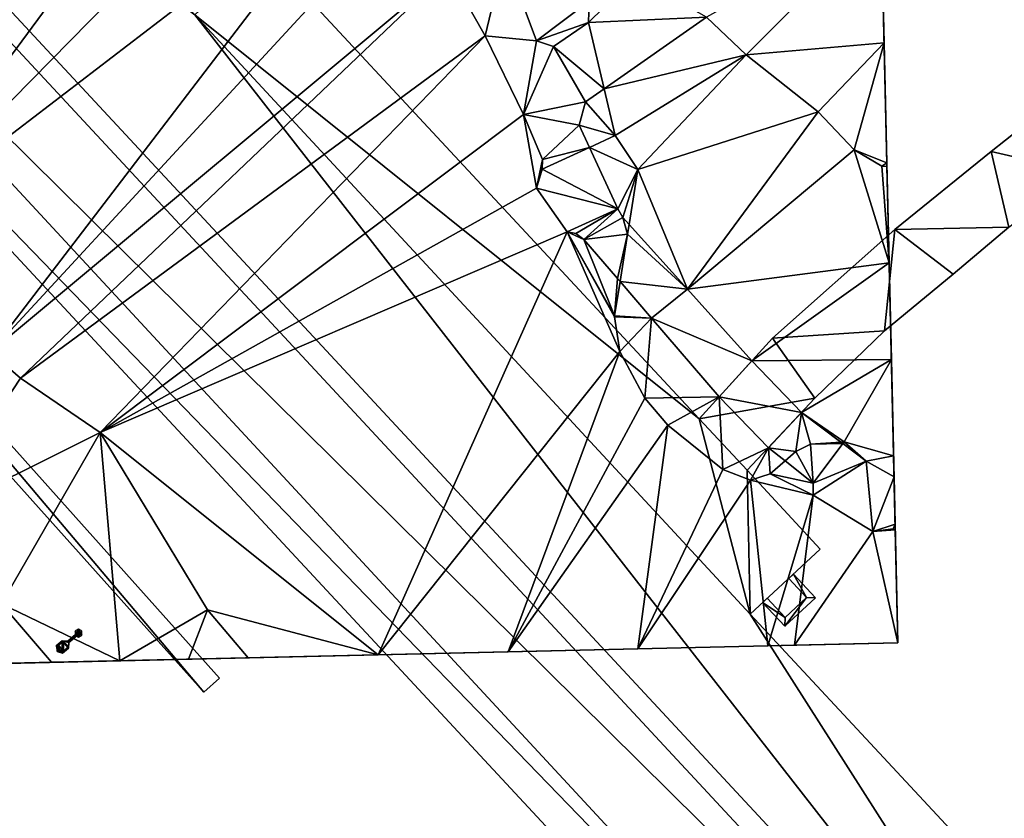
# Model space of a CAD drawing. Header units: inches. Extents: x 572839 to 573167, y 7035528 to 7035769.
# Tile 28 of 50: x 573056 to 573093, y 7035609 to 7035639. Entities that reach past the tile are written whole.
import ezdxf

# ---------------------------------------------------------------- set-up
doc = ezdxf.new("R2010")
doc.units = ezdxf.units.IN
doc.header["$MEASUREMENT"] = 0
for name, color, linetype in [('Bygning', 10, 'Continuous'), ('Objekter_Hekk', 10, 'Continuous'), ('Objekter_Mast', 10, 'Continuous'), ('Objekter_Mur', 10, 'Continuous'), ('Terreng_ortofoto', 10, 'Continuous')]:
    doc.layers.add(name, color=color, linetype=linetype)

msp = doc.modelspace()

# ---------------------------------------------------------------- linework, layer by layer
at = {"layer": 'Bygning', "color": 74, "true_color": 0x55aa00}
for points in [[(573097.91, 7035593.18, 48.72), (573098.5, 7035593.73, 48.72), (573039.46, 7035657.28, 48.72), (573038.87, 7035656.73, 48.72)], [(573097.91, 7035593.18, 48.72), (573098.5, 7035593.73, 48.72), (573039.46, 7035657.28, 48.72), (573038.87, 7035656.73, 48.72)], [(573092.04, 7035591.68, 48.81), (573036.9, 7035651.021, 48.81), (573036.9, 7035651.021, 38), (573092.04, 7035591.68, 37.905)], [(573065.41, 7035641.91, 48.95), (573081.81, 7035624.26, 48.95), (573081.81, 7035624.26, 37.91), (573065.41, 7035641.91, 37.647)], [(573092.82, 7035634.33, 44.65), (573093.89, 7035635.19, 44.65), (573093.89, 7035635.19, 38), (573092.82, 7035634.33, 38)], [(573089.19, 7035631.4, 44.65), (573092.82, 7035634.33, 44.65), (573092.82, 7035634.33, 38), (573089.19, 7035631.4, 38)], [(573084.58, 7035627.3, 44.65), (573089.19, 7035631.4, 44.65), (573089.19, 7035631.4, 38), (573084.58, 7035627.3, 37.857)], [(573093.48, 7035631.48, 44.65), (573091.38, 7035629.71, 44.65), (573091.38, 7035629.71, 37.971), (573093.48, 7035631.48, 37.976)], [(573091.38, 7035629.71, 44.65), (573088.79, 7035627.58, 44.65), (573088.79, 7035627.58, 37.992), (573091.38, 7035629.71, 37.971)], [(573088.79, 7035627.58, 44.65), (573086.17, 7035625.04, 44.65), (573086.17, 7035625.04, 37.935), (573088.79, 7035627.58, 37.992)], [(573081.81, 7035624.26, 44.65), (573084.58, 7035627.3, 44.65), (573084.58, 7035627.3, 37.857), (573081.81, 7035624.26, 37.91)], [(573086.17, 7035625.04, 44.65), (573083.62, 7035622.32, 44.65), (573083.62, 7035622.32, 37.985), (573086.17, 7035625.04, 37.935)], [(573081.81, 7035624.26, 48.95), (573083.62, 7035622.32, 48.95), (573083.62, 7035622.32, 37.985), (573081.81, 7035624.26, 37.91)], [(573083.62, 7035622.32, 44.65), (573081.81, 7035624.26, 44.65), (573081.81, 7035624.26, 37.91), (573083.62, 7035622.32, 37.985)], [(573083.62, 7035622.32, 48.95), (573086.37, 7035619.351, 48.95), (573086.37, 7035619.351, 37.953), (573083.62, 7035622.32, 37.985)], [(573086.37, 7035619.351, 48.95), (573083.73, 7035616.9, 48.95), (573083.73, 7035616.9, 37.956), (573086.37, 7035619.351, 37.953)], [(573083.73, 7035616.9, 48.95), (573095.46, 7035604.28, 48.95), (573095.46, 7035604.28, 37.697), (573083.73, 7035616.9, 37.956)]]:
    msp.add_3dface(points, dxfattribs=at)
at = {"layer": 'Terreng_ortofoto'}
for points in [[(573088.02, 7035671.673, 37.829), (573089.298, 7035615.813, 37.929), (573087.721, 7035684.742, 38)], [(573088.371, 7035656.329, 38), (573089.298, 7035615.813, 37.929), (573088.02, 7035671.673, 37.829)], [(573088.371, 7035656.329, 38), (573088.674, 7035643.078, 37.953), (573088.884, 7035633.903, 37.999)], [(573088.371, 7035656.329, 38), (573088.884, 7035633.903, 37.999), (573089.298, 7035615.813, 37.929)], [(573049.95, 7035651.972, 38), (573046, 7035635.712, 38), (573064.5, 7035649.63, 37.51)], [(573064.5, 7035649.63, 37.51), (573046, 7035635.712, 38), (573050.82, 7035631.112, 38)], [(573064.5, 7035649.63, 37.51), (573050.82, 7035631.112, 38), (573066.82, 7035647.385, 37.53)], [(573066.82, 7035647.385, 37.53), (573050.82, 7035631.112, 38), (573069.14, 7035645.14, 37.55)], [(573050.82, 7035631.112, 38), (573055.09, 7035626.772, 38), (573069.14, 7035645.14, 37.55)], [(573055.09, 7035626.772, 38), (573070.66, 7035643.62, 37.61), (573069.14, 7035645.14, 37.55)], [(573055.09, 7035626.772, 38), (573072.35, 7035641.16, 37.61), (573070.66, 7035643.62, 37.61)], [(573088.674, 7035643.078, 37.953), (573082.09, 7035639.402, 38), (573083.58, 7035637.972, 38)], [(573088.674, 7035643.078, 37.953), (573083.58, 7035637.972, 38), (573088.78, 7035638.424, 37.977)], [(573088.884, 7035633.903, 37.999), (573088.674, 7035643.078, 37.953), (573088.78, 7035638.424, 37.977)], [(573072.35, 7035641.16, 37.61), (573073.75, 7035638.69, 37.67), (573074.47, 7035641.75, 37.64)], [(573073.75, 7035638.69, 37.67), (573075.68, 7035638.5, 37.64), (573074.47, 7035641.75, 37.64)], [(573075.68, 7035638.5, 37.64), (573077.66, 7035640.002, 38), (573074.47, 7035641.75, 37.64)], [(573055.09, 7035626.772, 38), (573056.23, 7035625.792, 38), (573072.35, 7035641.16, 37.61)], [(573072.35, 7035641.16, 37.61), (573056.23, 7035625.792, 38), (573073.75, 7035638.69, 37.67)], [(573079.4, 7035640.932, 38), (573077.66, 7035640.002, 38), (573077.64, 7035639.202, 38)], [(573079.4, 7035640.932, 38), (573077.64, 7035639.202, 38), (573082.09, 7035639.402, 38)], [(573077.64, 7035639.202, 38), (573077.66, 7035640.002, 38), (573075.68, 7035638.5, 37.64)], [(573078.232, 7035636.701, 38), (573082.09, 7035639.402, 38), (573077.64, 7035639.202, 38)], [(573078.232, 7035636.701, 38), (573083.58, 7035637.972, 38), (573082.09, 7035639.402, 38)], [(573076.32, 7035638.29, 37.64), (573077.64, 7035639.202, 38), (573075.68, 7035638.5, 37.64)], [(573078.232, 7035636.701, 38), (573077.64, 7035639.202, 38), (573076.32, 7035638.29, 37.64)], [(573073.75, 7035638.69, 37.67), (573056.23, 7035625.792, 38), (573059.24, 7035623.742, 38)], [(573075.19, 7035635.73, 37.7), (573073.75, 7035638.69, 37.67), (573059.24, 7035623.742, 38)], [(573075.19, 7035635.73, 37.7), (573075.68, 7035638.5, 37.64), (573073.75, 7035638.69, 37.67)], [(573075.19, 7035635.73, 37.7), (573076.32, 7035638.29, 37.64), (573075.68, 7035638.5, 37.64)], [(573075.19, 7035635.73, 37.7), (573077.53, 7035636.21, 37.71), (573076.32, 7035638.29, 37.64)], [(573077.53, 7035636.21, 37.71), (573078.232, 7035636.701, 38), (573076.32, 7035638.29, 37.64)], [(573086.29, 7035635.833, 38), (573088.78, 7035638.424, 37.977), (573083.58, 7035637.972, 38)], [(573086.29, 7035635.833, 38), (573087.65, 7035634.392, 38), (573088.78, 7035638.424, 37.977)], [(573087.65, 7035634.392, 38), (573088.884, 7035633.903, 37.999), (573088.78, 7035638.424, 37.977)], [(573078.232, 7035636.701, 38), (573078.65, 7035634.932, 38), (573083.58, 7035637.972, 38)], [(573078.65, 7035634.932, 38), (573079.5, 7035633.662, 38), (573083.58, 7035637.972, 38)], [(573079.5, 7035633.662, 38), (573086.29, 7035635.833, 38), (573083.58, 7035637.972, 38)], [(573077.53, 7035636.21, 37.71), (573078.65, 7035634.932, 38), (573078.232, 7035636.701, 38)], [(573075.19, 7035635.73, 37.7), (573077.29, 7035635.33, 37.71), (573077.53, 7035636.21, 37.71)], [(573077.53, 7035636.21, 37.71), (573077.29, 7035635.33, 37.71), (573078.65, 7035634.932, 38)], [(573075.19, 7035635.73, 37.7), (573059.24, 7035623.742, 38), (573075.68, 7035632.95, 37.67)], [(573075.91, 7035634.03, 37.67), (573077.29, 7035635.33, 37.71), (573075.19, 7035635.73, 37.7)], [(573075.91, 7035634.03, 37.67), (573075.19, 7035635.73, 37.7), (573075.68, 7035632.95, 37.67)], [(573079.5, 7035633.662, 38), (573081.365, 7035629.15, 37.77), (573086.29, 7035635.833, 38)], [(573086.29, 7035635.833, 38), (573081.365, 7035629.15, 37.77), (573087.65, 7035634.392, 38)], [(573075.91, 7035634.03, 37.67), (573077.677, 7035634.487, 37.71), (573077.29, 7035635.33, 37.71)], [(573077.29, 7035635.33, 37.71), (573077.677, 7035634.487, 37.71), (573078.65, 7035634.932, 38)], [(573078.65, 7035634.932, 38), (573077.677, 7035634.487, 37.71), (573079.5, 7035633.662, 38)], [(573075.91, 7035634.03, 37.67), (573075.89, 7035633.67, 37.67), (573077.677, 7035634.487, 37.71)], [(573075.89, 7035633.67, 37.67), (573078.74, 7035632.17, 37.71), (573077.677, 7035634.487, 37.71)], [(573078.74, 7035632.17, 37.71), (573079.5, 7035633.662, 38), (573077.677, 7035634.487, 37.71)], [(573087.65, 7035634.392, 38), (573081.365, 7035629.15, 37.77), (573088.97, 7035630.135, 38)], [(573088.7, 7035633.782, 38), (573088.884, 7035633.903, 37.999), (573087.65, 7035634.392, 38)], [(573088.7, 7035633.782, 38), (573087.65, 7035634.392, 38), (573088.97, 7035630.135, 38)], [(573075.91, 7035634.03, 37.67), (573075.68, 7035632.95, 37.67), (573075.89, 7035633.67, 37.67)], [(573088.7, 7035633.782, 38), (573088.887, 7035633.769, 38), (573088.884, 7035633.903, 37.999)], [(573088.7, 7035633.782, 38), (573088.97, 7035630.135, 38), (573088.887, 7035633.769, 38)], [(573088.887, 7035633.769, 38), (573088.97, 7035630.135, 38), (573088.884, 7035633.903, 37.999)], [(573088.884, 7035633.903, 37.999), (573088.97, 7035630.135, 38), (573089.298, 7035615.813, 37.929)], [(573075.89, 7035633.67, 37.67), (573075.68, 7035632.95, 37.67), (573078.74, 7035632.17, 37.71)], [(573078.74, 7035632.17, 37.71), (573078.93, 7035631.851, 37.71), (573079.5, 7035633.662, 38)], [(573078.93, 7035631.851, 37.71), (573079.17, 7035631.585, 38), (573079.5, 7035633.662, 38)], [(573079.17, 7035631.585, 38), (573081.365, 7035629.15, 37.77), (573079.5, 7035633.662, 38)], [(573076.84, 7035631.311, 37.67), (573075.68, 7035632.95, 37.67), (573059.24, 7035623.742, 38)], [(573078.74, 7035632.17, 37.71), (573075.68, 7035632.95, 37.67), (573076.84, 7035631.311, 37.67)], [(573078.74, 7035632.17, 37.71), (573076.84, 7035631.311, 37.67), (573077.16, 7035631.24, 37.67)], [(573077.47, 7035631.021, 37.67), (573078.74, 7035632.17, 37.71), (573077.16, 7035631.24, 37.67)], [(573077.47, 7035631.021, 37.67), (573078.93, 7035631.851, 37.71), (573078.74, 7035632.17, 37.71)], [(573077.47, 7035631.021, 37.67), (573079.112, 7035631.218, 38), (573078.93, 7035631.851, 37.71)], [(573078.93, 7035631.851, 37.71), (573079.112, 7035631.218, 38), (573079.17, 7035631.585, 38)], [(573079.112, 7035631.218, 38), (573081.365, 7035629.15, 37.77), (573079.17, 7035631.585, 38)], [(573076.84, 7035631.311, 37.67), (573059.24, 7035623.742, 38), (573069.713, 7035615.365, 37.986)], [(573076.84, 7035631.311, 37.67), (573069.713, 7035615.365, 37.986), (573078.82, 7035626.802, 38)], [(573077.47, 7035631.021, 37.67), (573077.16, 7035631.24, 37.67), (573076.84, 7035631.311, 37.67)], [(573077.47, 7035631.021, 37.67), (573076.84, 7035631.311, 37.67), (573078.623, 7035628.142, 38)], [(573076.84, 7035631.311, 37.67), (573078.82, 7035626.802, 38), (573078.623, 7035628.102, 38)], [(573076.84, 7035631.311, 37.67), (573078.623, 7035628.102, 38), (573078.623, 7035628.142, 38)], [(573077.47, 7035631.021, 37.67), (573078.739, 7035629.545, 37.702), (573079.112, 7035631.218, 38)], [(573079.112, 7035631.218, 38), (573078.739, 7035629.545, 37.702), (573078.829, 7035629.44, 37.705)], [(573079.112, 7035631.218, 38), (573078.829, 7035629.44, 37.705), (573081.365, 7035629.15, 37.77)], [(573077.47, 7035631.021, 37.67), (573078.623, 7035628.142, 38), (573078.739, 7035629.545, 37.702)], [(573088.97, 7035630.135, 38), (573081.365, 7035629.15, 37.77), (573083.8, 7035626.45, 37.83)], [(573088.97, 7035630.135, 38), (573083.8, 7035626.45, 37.83), (573089.053, 7035626.502, 38)], [(573088.97, 7035630.135, 38), (573089.053, 7035626.502, 38), (573089.298, 7035615.813, 37.929)], [(573078.739, 7035629.545, 37.702), (573078.623, 7035628.142, 38), (573078.829, 7035629.44, 37.705)], [(573078.829, 7035629.44, 37.705), (573078.623, 7035628.142, 38), (573080.02, 7035628.055, 37.735)], [(573078.829, 7035629.44, 37.705), (573080.02, 7035628.055, 37.735), (573081.365, 7035629.15, 37.77)], [(573080.02, 7035628.055, 37.735), (573083.8, 7035626.45, 37.83), (573081.365, 7035629.15, 37.77)], [(573080.02, 7035628.055, 37.735), (573078.623, 7035628.142, 38), (573078.623, 7035628.102, 38)], [(573080.02, 7035628.055, 37.735), (573078.623, 7035628.102, 38), (573078.82, 7035626.802, 38)], [(573080.02, 7035628.055, 37.735), (573078.82, 7035626.802, 38), (573079.76, 7035625.042, 38)], [(573080.02, 7035628.055, 37.735), (573079.76, 7035625.042, 38), (573082.57, 7035625.09, 37.8)], [(573080.02, 7035628.055, 37.735), (573082.57, 7035625.09, 37.8), (573083.8, 7035626.45, 37.83)], [(573055.09, 7035626.772, 38), (573052.76, 7035620.51, 38.1), (573056.23, 7035625.792, 38)], [(573069.713, 7035615.365, 37.986), (573074.609, 7035615.477, 37.972), (573078.82, 7035626.802, 38)], [(573078.82, 7035626.802, 38), (573074.609, 7035615.477, 37.972), (573079.76, 7035625.042, 38)], [(573082.57, 7035625.09, 37.8), (573085.67, 7035624.5, 37.93), (573083.8, 7035626.45, 37.83)], [(573083.8, 7035626.45, 37.83), (573085.67, 7035624.5, 37.93), (573089.053, 7035626.502, 38)], [(573089.053, 7035626.502, 38), (573085.67, 7035624.5, 37.93), (573087.27, 7035623.392, 38)], [(573089.053, 7035626.502, 38), (573087.27, 7035623.392, 38), (573089.136, 7035622.868, 38)], [(573089.053, 7035626.502, 38), (573089.136, 7035622.868, 38), (573089.2, 7035620.079, 37.987)], [(573089.053, 7035626.502, 38), (573089.2, 7035620.079, 37.987), (573089.298, 7035615.813, 37.929)], [(573052.76, 7035620.51, 38.1), (573059.24, 7035623.742, 38), (573056.23, 7035625.792, 38)], [(573079.76, 7035625.042, 38), (573074.609, 7035615.477, 37.972), (573080.63, 7035624.022, 38)], [(573079.76, 7035625.042, 38), (573080.63, 7035624.022, 38), (573082.57, 7035625.09, 37.8)], [(573080.63, 7035624.022, 38), (573082.7, 7035622.352, 38), (573082.57, 7035625.09, 37.8)], [(573082.57, 7035625.09, 37.8), (573082.7, 7035622.352, 38), (573084.42, 7035623.17, 37.93)], [(573082.57, 7035625.09, 37.8), (573084.42, 7035623.17, 37.93), (573085.67, 7035624.5, 37.93)], [(573085.67, 7035624.5, 37.93), (573084.42, 7035623.17, 37.93), (573085.45, 7035623.032, 38)], [(573085.67, 7035624.5, 37.93), (573085.45, 7035623.032, 38), (573086.01, 7035623.302, 38)], [(573085.67, 7035624.5, 37.93), (573086.01, 7035623.302, 38), (573087.152, 7035623.384, 37.906)], [(573085.67, 7035624.5, 37.93), (573087.152, 7035623.384, 37.906), (573087.27, 7035623.392, 38)], [(573080.63, 7035624.022, 38), (573074.609, 7035615.477, 37.972), (573079.505, 7035615.589, 37.957)], [(573080.63, 7035624.022, 38), (573079.505, 7035615.589, 37.957), (573082.7, 7035622.352, 38)], [(573052.76, 7035620.51, 38.1), (573055.515, 7035617.29, 38.1), (573059.24, 7035623.742, 38)], [(573055.515, 7035617.29, 38.1), (573059.983, 7035615.143, 38.641), (573059.24, 7035623.742, 38)], [(573059.24, 7035623.742, 38), (573059.983, 7035615.143, 38.641), (573063.28, 7035617.062, 38)], [(573059.24, 7035623.742, 38), (573063.28, 7035617.062, 38), (573069.713, 7035615.365, 37.986)], [(573087.27, 7035623.392, 38), (573087.152, 7035623.384, 37.906), (573087.224, 7035623.33, 37.904)], [(573088.1, 7035622.67, 37.89), (573087.27, 7035623.392, 38), (573087.224, 7035623.33, 37.904)], [(573088.1, 7035622.67, 37.89), (573089.136, 7035622.868, 38), (573087.27, 7035623.392, 38)], [(573083.75, 7035621.952, 38), (573084.42, 7035623.17, 37.93), (573082.7, 7035622.352, 38)], [(573083.75, 7035621.952, 38), (573084.49, 7035622.182, 38), (573084.42, 7035623.17, 37.93)], [(573084.42, 7035623.17, 37.93), (573084.49, 7035622.182, 38), (573085.048, 7035622.676, 37.93)], [(573084.42, 7035623.17, 37.93), (573085.048, 7035622.676, 37.93), (573085.45, 7035623.032, 38)], [(573086.11, 7035621.84, 37.93), (573085.45, 7035623.032, 38), (573085.048, 7035622.676, 37.93)], [(573086.11, 7035621.84, 37.93), (573086.01, 7035623.302, 38), (573085.45, 7035623.032, 38)], [(573086.01, 7035623.302, 38), (573087.224, 7035623.33, 37.904), (573087.152, 7035623.384, 37.906)], [(573086.11, 7035621.84, 37.93), (573087.224, 7035623.33, 37.904), (573086.01, 7035623.302, 38)], [(573086.11, 7035621.84, 37.93), (573088.1, 7035622.67, 37.89), (573087.224, 7035623.33, 37.904)], [(573086.11, 7035621.84, 37.93), (573085.048, 7035622.676, 37.93), (573084.49, 7035622.182, 38)], [(573086.11, 7035621.84, 37.93), (573086.11, 7035621.38, 37.93), (573088.1, 7035622.67, 37.89)], [(573088.1, 7035622.67, 37.89), (573086.11, 7035621.38, 37.93), (573088.35, 7035620.01, 37.99)], [(573088.1, 7035622.67, 37.89), (573089.154, 7035622.074, 37.871), (573089.136, 7035622.868, 38)], [(573088.1, 7035622.67, 37.89), (573088.35, 7035620.01, 37.99), (573089.154, 7035622.074, 37.871)], [(573089.136, 7035622.868, 38), (573089.154, 7035622.074, 37.871), (573089.2, 7035620.079, 37.987)], [(573083.75, 7035621.952, 38), (573082.7, 7035622.352, 38), (573079.505, 7035615.589, 37.957)], [(573083.75, 7035621.952, 38), (573079.505, 7035615.589, 37.957), (573084.401, 7035615.701, 37.943)], [(573086.11, 7035621.38, 37.93), (573084.49, 7035622.182, 38), (573083.75, 7035621.952, 38)], [(573086.11, 7035621.38, 37.93), (573083.75, 7035621.952, 38), (573084.401, 7035615.701, 37.943)], [(573086.11, 7035621.84, 37.93), (573084.49, 7035622.182, 38), (573086.11, 7035621.38, 37.93)], [(573089.154, 7035622.074, 37.871), (573088.35, 7035620.01, 37.99), (573089.195, 7035620.293, 37.975)], [(573089.154, 7035622.074, 37.871), (573089.195, 7035620.293, 37.975), (573089.2, 7035620.079, 37.987)], [(573086.11, 7035621.38, 37.93), (573084.401, 7035615.701, 37.943), (573085.405, 7035615.724, 37.94)], [(573086.11, 7035621.38, 37.93), (573085.405, 7035615.724, 37.94), (573088.35, 7035620.01, 37.99)], [(573088.35, 7035620.01, 37.99), (573089.12, 7035620.11, 37.99), (573089.195, 7035620.293, 37.975)], [(573088.35, 7035620.01, 37.99), (573089.2, 7035620.079, 37.987), (573089.12, 7035620.11, 37.99)], [(573088.35, 7035620.01, 37.99), (573089.298, 7035615.813, 37.929), (573089.2, 7035620.079, 37.987)], [(573089.2, 7035620.079, 37.987), (573089.195, 7035620.293, 37.975), (573089.12, 7035620.11, 37.99)], [(573088.35, 7035620.01, 37.99), (573085.405, 7035615.724, 37.94), (573089.298, 7035615.813, 37.929)], [(573055.515, 7035617.29, 38.1), (573055.711, 7035615.045, 38.062), (573057.402, 7035615.084, 38.1)], [(573055.515, 7035617.29, 38.1), (573057.402, 7035615.084, 38.1), (573059.983, 7035615.143, 38.641)], [(573063.28, 7035617.062, 38), (573059.983, 7035615.143, 38.641), (573062.563, 7035615.202, 39.182)], [(573064.817, 7035615.254, 38), (573063.28, 7035617.062, 38), (573062.563, 7035615.202, 39.182)], [(573069.713, 7035615.365, 37.986), (573063.28, 7035617.062, 38), (573064.817, 7035615.254, 38)], [(572959.142, 7035612.833, 38.729), (573089.298, 7035615.813, 37.929), (573079.505, 7035615.589, 37.957)], [(573079.505, 7035615.589, 37.957), (573089.298, 7035615.813, 37.929), (573084.401, 7035615.701, 37.943)], [(573084.401, 7035615.701, 37.943), (573089.298, 7035615.813, 37.929), (573085.405, 7035615.724, 37.94)], [(572959.142, 7035612.833, 38.729), (573079.505, 7035615.589, 37.957), (573074.609, 7035615.477, 37.972)], [(572959.142, 7035612.833, 38.729), (573074.609, 7035615.477, 37.972), (573069.713, 7035615.365, 37.986)], [(572959.142, 7035612.833, 38.729), (573069.713, 7035615.365, 37.986), (573053.043, 7035614.984, 38.001)], [(573053.043, 7035614.984, 38.001), (573069.713, 7035615.365, 37.986), (573055.711, 7035615.045, 38.062)], [(573055.711, 7035615.045, 38.062), (573069.713, 7035615.365, 37.986), (573062.563, 7035615.202, 39.182)], [(573069.713, 7035615.365, 37.986), (573064.817, 7035615.254, 38), (573062.563, 7035615.202, 39.182)], [(573055.711, 7035615.045, 38.062), (573062.563, 7035615.202, 39.182), (573059.983, 7035615.143, 38.641)], [(573055.711, 7035615.045, 38.062), (573059.983, 7035615.143, 38.641), (573057.402, 7035615.084, 38.1)]]:
    msp.add_3dface(points, dxfattribs=at)

# ---------------------------------------------------------------- meshes
at = {"layer": 'Bygning', "color": 74, "true_color": 0x55aa00}
mesh = msp.add_polyface(dxfattribs=at)
corners = [(573039.46, 7035657.28, 48.72), (573051.12, 7035652.07, 48.95), (573045.74, 7035663.12, 48.95), (573053.74, 7035654.51, 48.95), (573098.5, 7035593.73, 48.72), (573062.81, 7035639.49, 48.95), (573095.46, 7035604.28, 48.95), (573104.72, 7035599.51, 48.95), (573083.62, 7035622.32, 48.95), (573083.73, 7035616.9, 48.95), (573086.37, 7035619.351, 48.95), (573065.41, 7035641.91, 48.95), (573081.81, 7035624.26, 48.95), (573098.05, 7035606.68, 48.95)]
mesh.append_faces([[corners[k] for k in face] for face in [(12, 5, 9), (5, 4, 9), (9, 4, 6), (1, 0, 5), (6, 7, 13), (12, 9, 8), (11, 5, 12), (8, 9, 10), (6, 4, 7), (0, 4, 5), (2, 1, 3), (0, 1, 2)]])
mesh = msp.add_polyface(dxfattribs=at)
corners = [(573039.46, 7035657.28, 48.72), (573051.12, 7035652.07, 48.95), (573045.74, 7035663.12, 48.95), (573053.74, 7035654.51, 48.95), (573098.5, 7035593.73, 48.72), (573062.81, 7035639.49, 48.95), (573095.46, 7035604.28, 48.95), (573104.72, 7035599.51, 48.95), (573083.62, 7035622.32, 48.95), (573083.73, 7035616.9, 48.95), (573086.37, 7035619.351, 48.95), (573065.41, 7035641.91, 48.95), (573081.81, 7035624.26, 48.95), (573098.05, 7035606.68, 48.95)]
mesh.append_faces([[corners[k] for k in face] for face in [(12, 5, 9), (5, 4, 9), (9, 4, 6), (1, 0, 5), (6, 7, 13), (12, 9, 8), (11, 5, 12), (8, 9, 10), (6, 4, 7), (0, 4, 5), (2, 1, 3), (0, 1, 2)]])
mesh = msp.add_polyface(dxfattribs=at)
corners = [(573095.22, 7035590.68, 48.76), (573097.91, 7035593.18, 48.72), (573093.24, 7035592.811, 48.81), (573036.9, 7035651.021, 48.81), (573092.04, 7035591.68, 48.81), (573038.21, 7035652.24, 48.81), (573038.87, 7035656.73, 48.72), (573036.27, 7035654.32, 48.81)]
mesh.append_faces([[corners[k] for k in face] for face in [(2, 1, 5), (3, 2, 5), (5, 6, 7), (5, 1, 6), (3, 4, 2), (0, 1, 2)]])
mesh = msp.add_polyface(dxfattribs=at)
corners = [(573095.22, 7035590.68, 48.76), (573097.91, 7035593.18, 48.72), (573093.24, 7035592.811, 48.81), (573036.9, 7035651.021, 48.81), (573092.04, 7035591.68, 48.81), (573038.21, 7035652.24, 48.81), (573038.87, 7035656.73, 48.72), (573036.27, 7035654.32, 48.81)]
mesh.append_faces([[corners[k] for k in face] for face in [(2, 1, 5), (3, 2, 5), (5, 6, 7), (5, 1, 6), (3, 4, 2), (0, 1, 2)]])
mesh = msp.add_polyface(dxfattribs=at)
corners = [(573081.81, 7035624.26, 44.65), (573083.62, 7035622.32, 44.65), (573086.17, 7035625.04, 44.65), (573084.58, 7035627.3, 44.65), (573107.13, 7035651.24, 44.65), (573104.54, 7035651.45, 44.65), (573106.77, 7035648.96, 44.65), (573088.79, 7035627.58, 44.65), (573089.19, 7035631.4, 44.65), (573098.65, 7035635.26, 44.65), (573100.21, 7035636.73, 44.65), (573098.06, 7035638.351, 44.65), (573092.82, 7035634.33, 44.65), (573093.48, 7035631.48, 44.65), (573103.75, 7035648.13, 44.65), (573106.23, 7035646.84, 44.65), (573091.38, 7035629.71, 44.65), (573093.89, 7035635.19, 44.65), (573096.18, 7035633.55, 44.65), (573103.14, 7035646.29, 44.65), (573105.27, 7035644.36, 44.65), (573101.1, 7035642.18, 44.65), (573102.14, 7035639.18, 44.65), (573103.61, 7035641.13, 44.65), (573099.99, 7035640.66, 44.65), (573101.32, 7035638.14, 44.65), (573098.88, 7035639.21, 44.65), (573096.29, 7035636.9, 44.65), (573102.31, 7035644.47, 44.65), (573104.05, 7035641.99, 44.65)]
mesh.append_faces([[corners[k] for k in face] for face in [(10, 26, 11), (26, 25, 24), (28, 21, 29), (24, 22, 21), (9, 11, 27), (14, 19, 15), (19, 28, 20), (27, 17, 18), (21, 23, 29), (20, 28, 29), (5, 14, 6), (2, 7, 3), (7, 16, 8), (18, 12, 13), (9, 27, 18), (10, 25, 26), (24, 25, 22), (21, 22, 23), (19, 20, 15), (17, 12, 18), (8, 16, 13), (6, 14, 15), (12, 8, 13), (9, 10, 11), (7, 8, 3), (4, 5, 6), (2, 3, 0), (0, 1, 2)]])
mesh = msp.add_polyface(dxfattribs=at)
corners = [(573081.81, 7035624.26, 44.65), (573083.62, 7035622.32, 44.65), (573086.17, 7035625.04, 44.65), (573084.58, 7035627.3, 44.65), (573107.13, 7035651.24, 44.65), (573104.54, 7035651.45, 44.65), (573106.77, 7035648.96, 44.65), (573088.79, 7035627.58, 44.65), (573089.19, 7035631.4, 44.65), (573098.65, 7035635.26, 44.65), (573100.21, 7035636.73, 44.65), (573098.06, 7035638.351, 44.65), (573092.82, 7035634.33, 44.65), (573093.48, 7035631.48, 44.65), (573103.75, 7035648.13, 44.65), (573106.23, 7035646.84, 44.65), (573091.38, 7035629.71, 44.65), (573093.89, 7035635.19, 44.65), (573096.18, 7035633.55, 44.65), (573103.14, 7035646.29, 44.65), (573105.27, 7035644.36, 44.65), (573101.1, 7035642.18, 44.65), (573102.14, 7035639.18, 44.65), (573103.61, 7035641.13, 44.65), (573099.99, 7035640.66, 44.65), (573101.32, 7035638.14, 44.65), (573098.88, 7035639.21, 44.65), (573096.29, 7035636.9, 44.65), (573102.31, 7035644.47, 44.65), (573104.05, 7035641.99, 44.65)]
mesh.append_faces([[corners[k] for k in face] for face in [(10, 26, 11), (26, 25, 24), (28, 21, 29), (24, 22, 21), (9, 11, 27), (14, 19, 15), (19, 28, 20), (27, 17, 18), (21, 23, 29), (20, 28, 29), (5, 14, 6), (2, 7, 3), (7, 16, 8), (18, 12, 13), (9, 27, 18), (10, 25, 26), (24, 25, 22), (21, 22, 23), (19, 20, 15), (17, 12, 18), (8, 16, 13), (6, 14, 15), (12, 8, 13), (9, 10, 11), (7, 8, 3), (4, 5, 6), (2, 3, 0), (0, 1, 2)]])
at = {"layer": 'Objekter_Hekk', "color": 24, "true_color": 0xaa170d}
mesh = msp.add_polyface(dxfattribs=at)
corners = [(573063.142, 7035613.955, 38.287), (573063.738, 7035614.489, 38.194), (573044.939, 7035635.485, 38.027), (573044.341, 7035634.955, 38.049), (573031.296, 7035651.006, 38.038), (573030.204, 7035651.036, 38.065), (573035.585, 7035655.37, 38.035), (573035.015, 7035655.93, 38.077), (573035.015, 7035655.93, 38.89), (573030.204, 7035651.036, 39.07), (573035.585, 7035655.37, 38.89), (573063.738, 7035614.489, 39.19), (573063.142, 7035613.955, 39.19), (573044.939, 7035635.485, 39.02), (573044.341, 7035634.955, 39.02), (573031.296, 7035651.006, 39.07)]
mesh.append_faces([[corners[k] for k in face] for face in [(10, 15, 4), (10, 4, 6), (10, 15, 4), (10, 4, 6), (15, 13, 4), (13, 2, 4), (13, 11, 1), (13, 1, 2), (11, 12, 0), (11, 0, 1), (12, 14, 0), (14, 3, 0), (14, 13, 15), (15, 8, 9), (15, 10, 8), (14, 15, 9), (12, 13, 14), (12, 11, 13), (14, 9, 5), (14, 5, 3), (12, 14, 0), (14, 3, 0), (14, 9, 5), (14, 5, 3), (9, 8, 5), (8, 7, 5), (8, 10, 7), (10, 6, 7), (15, 13, 4), (13, 2, 4), (13, 11, 1), (13, 1, 2), (14, 13, 15), (15, 8, 9), (15, 10, 8), (14, 15, 9), (12, 13, 14), (12, 11, 13), (11, 12, 0), (11, 0, 1), (3, 2, 4), (4, 7, 5), (4, 6, 7), (3, 4, 5), (0, 2, 3), (0, 1, 2), (8, 10, 7), (10, 6, 7), (9, 8, 5), (8, 7, 5), (3, 2, 4), (4, 7, 5), (4, 6, 7), (3, 4, 5), (0, 2, 3), (0, 1, 2)]], dxfattribs={"color": 84})
mesh = msp.add_polyface(dxfattribs=at)
corners = [(573063.142, 7035613.955, 38.287), (573063.738, 7035614.489, 38.194), (573044.939, 7035635.485, 38.027), (573044.341, 7035634.955, 38.049), (573031.296, 7035651.006, 38.038), (573030.204, 7035651.036, 38.065), (573035.585, 7035655.37, 38.035), (573035.015, 7035655.93, 38.077), (573035.015, 7035655.93, 38.89), (573030.204, 7035651.036, 39.07), (573035.585, 7035655.37, 38.89), (573063.738, 7035614.489, 39.19), (573063.142, 7035613.955, 39.19), (573044.939, 7035635.485, 39.02), (573044.341, 7035634.955, 39.02), (573031.296, 7035651.006, 39.07)]
mesh.append_faces([[corners[k] for k in face] for face in [(10, 15, 4), (10, 4, 6), (10, 15, 4), (10, 4, 6), (15, 13, 4), (13, 2, 4), (13, 11, 1), (13, 1, 2), (11, 12, 0), (11, 0, 1), (12, 14, 0), (14, 3, 0), (14, 13, 15), (15, 8, 9), (15, 10, 8), (14, 15, 9), (12, 13, 14), (12, 11, 13), (14, 9, 5), (14, 5, 3), (12, 14, 0), (14, 3, 0), (14, 9, 5), (14, 5, 3), (9, 8, 5), (8, 7, 5), (8, 10, 7), (10, 6, 7), (15, 13, 4), (13, 2, 4), (13, 11, 1), (13, 1, 2), (14, 13, 15), (15, 8, 9), (15, 10, 8), (14, 15, 9), (12, 13, 14), (12, 11, 13), (11, 12, 0), (11, 0, 1), (3, 2, 4), (4, 7, 5), (4, 6, 7), (3, 4, 5), (0, 2, 3), (0, 1, 2), (8, 10, 7), (10, 6, 7), (9, 8, 5), (8, 7, 5), (3, 2, 4), (4, 7, 5), (4, 6, 7), (3, 4, 5), (0, 2, 3), (0, 1, 2)]])
at = {"layer": 'Objekter_Mast', "color": 24, "true_color": 0xaa170d}
mesh = msp.add_polyface(dxfattribs=at)
corners = [(573058.356, 7035616.093, 46.46), (573058.06, 7035615.832, 46.46), (573058.44, 7035616.157, 46.34), (573058.052, 7035615.833, 46.58), (573058.043, 7035615.621, 46.514), (573058.039, 7035615.664, 46.634), (573058.021, 7035615.87, 46.58), (573058.021, 7035615.878, 46.46), (573057.809, 7035615.894, 46.514), (573057.851, 7035615.883, 46.634), (573057.856, 7035615.508, 46.709), (573057.618, 7035615.494, 46.64), (573057.815, 7035615.426, 46.589), (573057.699, 7035615.563, 46.76), (573058.472, 7035616.21, 46.76), (573058.55, 7035616.106, 38.433), (573058.55, 7035616.255, 38.433), (573058.472, 7035616.15, 46.76), (573057.669, 7035615.727, 46.709), (573057.581, 7035615.699, 46.589), (573058.325, 7035616.13, 46.46), (573058.42, 7035616.18, 46.34), (573058.4, 7035616.203, 46.34), (573058.34, 7035616.112, 46.46), (573058.42, 7035616.12, 46.76), (573058.29, 7035616.104, 38.433), (573058.421, 7035616.03, 38.433), (573058.368, 7035616.15, 46.76), (573058.29, 7035616.254, 38.433), (573058.368, 7035616.21, 46.76), (573058.42, 7035616.33, 38.433), (573058.42, 7035616.24, 46.76)]
mesh.append_faces([[corners[k] for k in face] for face in [(31, 14, 30), (14, 16, 30), (17, 24, 26), (17, 26, 15), (31, 14, 30), (14, 16, 30), (14, 17, 15), (14, 15, 16), (27, 29, 28), (27, 28, 25), (6, 3, 23), (10, 18, 13), (9, 10, 5), (3, 9, 5), (6, 9, 3), (9, 18, 10), (23, 20, 6), (3, 0, 23), (3, 5, 4), (3, 4, 1), (18, 9, 8), (18, 8, 19), (23, 0, 21), (0, 2, 21), (5, 10, 4), (10, 12, 4), (10, 13, 11), (10, 11, 12), (20, 23, 21), (20, 21, 22), (6, 20, 7), (20, 22, 7), (6, 20, 7), (20, 22, 7), (10, 13, 11), (10, 11, 12), (23, 0, 21), (0, 2, 21), (7, 1, 21), (12, 19, 11), (7, 8, 1), (8, 19, 12), (8, 12, 4), (1, 8, 4), (21, 22, 7), (1, 2, 21), (14, 17, 15), (14, 15, 16), (17, 24, 26), (17, 26, 15), (5, 10, 4), (10, 12, 4), (6, 3, 23), (10, 18, 13), (9, 10, 5), (3, 9, 5), (6, 9, 3), (9, 18, 10), (23, 20, 6), (3, 0, 23), (29, 31, 30), (29, 30, 28), (7, 1, 21), (12, 19, 11), (7, 8, 1), (8, 19, 12), (8, 12, 4), (1, 8, 4), (21, 22, 7), (1, 2, 21), (0, 3, 1), (0, 1, 2), (7, 1, 21), (12, 19, 11), (7, 8, 1), (8, 19, 12), (8, 12, 4), (1, 8, 4), (21, 22, 7), (1, 2, 21), (29, 31, 30), (29, 30, 28), (13, 18, 11), (18, 19, 11), (24, 27, 25), (24, 25, 26), (17, 24, 26), (17, 26, 15), (27, 29, 28), (27, 28, 25), (20, 23, 21), (20, 21, 22), (18, 9, 8), (18, 8, 19), (6, 20, 7), (20, 22, 7), (29, 31, 30), (29, 30, 28), (6, 3, 23), (10, 18, 13), (9, 10, 5), (3, 9, 5), (6, 9, 3), (9, 18, 10), (23, 20, 6), (3, 0, 23), (5, 10, 4), (10, 12, 4), (24, 27, 25), (24, 25, 26), (23, 0, 21), (0, 2, 21), (31, 14, 30), (14, 16, 30), (27, 29, 28), (27, 28, 25), (24, 27, 25), (24, 25, 26), (9, 6, 8), (6, 7, 8), (20, 23, 21), (20, 21, 22), (0, 3, 1), (0, 1, 2), (9, 6, 8), (6, 7, 8), (13, 18, 11), (18, 19, 11), (13, 18, 11), (18, 19, 11), (18, 9, 8), (18, 8, 19), (14, 17, 15), (14, 15, 16), (3, 5, 4), (3, 4, 1), (10, 13, 11), (10, 11, 12), (9, 6, 8), (6, 7, 8), (3, 5, 4), (3, 4, 1), (0, 3, 1), (0, 1, 2)]], dxfattribs={"color": 34})
mesh = msp.add_polyface(dxfattribs=at)
corners = [(573058.356, 7035616.093, 46.46), (573058.06, 7035615.832, 46.46), (573058.44, 7035616.157, 46.34), (573058.052, 7035615.833, 46.58), (573058.043, 7035615.621, 46.514), (573058.039, 7035615.664, 46.634), (573058.021, 7035615.87, 46.58), (573058.021, 7035615.878, 46.46), (573057.809, 7035615.894, 46.514), (573057.851, 7035615.883, 46.634), (573057.856, 7035615.508, 46.709), (573057.618, 7035615.494, 46.64), (573057.815, 7035615.426, 46.589), (573057.699, 7035615.563, 46.76), (573058.472, 7035616.21, 46.76), (573058.55, 7035616.106, 38.433), (573058.55, 7035616.255, 38.433), (573058.472, 7035616.15, 46.76), (573057.669, 7035615.727, 46.709), (573057.581, 7035615.699, 46.589), (573058.325, 7035616.13, 46.46), (573058.42, 7035616.18, 46.34), (573058.4, 7035616.203, 46.34), (573058.34, 7035616.112, 46.46), (573058.42, 7035616.12, 46.76), (573058.29, 7035616.104, 38.433), (573058.421, 7035616.03, 38.433), (573058.368, 7035616.15, 46.76), (573058.29, 7035616.254, 38.433), (573058.368, 7035616.21, 46.76), (573058.42, 7035616.33, 38.433), (573058.42, 7035616.24, 46.76)]
mesh.append_faces([[corners[k] for k in face] for face in [(31, 14, 30), (14, 16, 30), (17, 24, 26), (17, 26, 15), (31, 14, 30), (14, 16, 30), (14, 17, 15), (14, 15, 16), (27, 29, 28), (27, 28, 25), (6, 3, 23), (10, 18, 13), (9, 10, 5), (3, 9, 5), (6, 9, 3), (9, 18, 10), (23, 20, 6), (3, 0, 23), (3, 5, 4), (3, 4, 1), (18, 9, 8), (18, 8, 19), (23, 0, 21), (0, 2, 21), (5, 10, 4), (10, 12, 4), (10, 13, 11), (10, 11, 12), (20, 23, 21), (20, 21, 22), (6, 20, 7), (20, 22, 7), (6, 20, 7), (20, 22, 7), (10, 13, 11), (10, 11, 12), (23, 0, 21), (0, 2, 21), (7, 1, 21), (12, 19, 11), (7, 8, 1), (8, 19, 12), (8, 12, 4), (1, 8, 4), (21, 22, 7), (1, 2, 21), (14, 17, 15), (14, 15, 16), (17, 24, 26), (17, 26, 15), (5, 10, 4), (10, 12, 4), (6, 3, 23), (10, 18, 13), (9, 10, 5), (3, 9, 5), (6, 9, 3), (9, 18, 10), (23, 20, 6), (3, 0, 23), (29, 31, 30), (29, 30, 28), (7, 1, 21), (12, 19, 11), (7, 8, 1), (8, 19, 12), (8, 12, 4), (1, 8, 4), (21, 22, 7), (1, 2, 21), (0, 3, 1), (0, 1, 2), (7, 1, 21), (12, 19, 11), (7, 8, 1), (8, 19, 12), (8, 12, 4), (1, 8, 4), (21, 22, 7), (1, 2, 21), (29, 31, 30), (29, 30, 28), (13, 18, 11), (18, 19, 11), (24, 27, 25), (24, 25, 26), (17, 24, 26), (17, 26, 15), (27, 29, 28), (27, 28, 25), (20, 23, 21), (20, 21, 22), (18, 9, 8), (18, 8, 19), (6, 20, 7), (20, 22, 7), (29, 31, 30), (29, 30, 28), (6, 3, 23), (10, 18, 13), (9, 10, 5), (3, 9, 5), (6, 9, 3), (9, 18, 10), (23, 20, 6), (3, 0, 23), (5, 10, 4), (10, 12, 4), (24, 27, 25), (24, 25, 26), (23, 0, 21), (0, 2, 21), (31, 14, 30), (14, 16, 30), (27, 29, 28), (27, 28, 25), (24, 27, 25), (24, 25, 26), (9, 6, 8), (6, 7, 8), (20, 23, 21), (20, 21, 22), (0, 3, 1), (0, 1, 2), (9, 6, 8), (6, 7, 8), (13, 18, 11), (18, 19, 11), (13, 18, 11), (18, 19, 11), (18, 9, 8), (18, 8, 19), (14, 17, 15), (14, 15, 16), (3, 5, 4), (3, 4, 1), (10, 13, 11), (10, 11, 12), (9, 6, 8), (6, 7, 8), (3, 5, 4), (3, 4, 1), (0, 3, 1), (0, 1, 2)]])
at = {"layer": 'Objekter_Mur', "color": 24, "true_color": 0xaa170d}
mesh = msp.add_polyface(dxfattribs=at)
corners = [(573086.199, 7035617.515, 37.99), (573085.368, 7035618.412, 37.99), (573085.861, 7035617.527, 37.99), (573085.044, 7035616.441, 37.99), (573085.056, 7035616.779, 37.99), (573084.202, 7035617.338, 37.99), (573085.192, 7035618.248, 37.99), (573084.378, 7035617.502, 37.99), (573086.199, 7035617.515, 37.913), (573085.368, 7035618.412, 37.94), (573085.861, 7035617.527, 37.909), (573085.044, 7035616.441, 37.901), (573085.056, 7035616.779, 37.898), (573084.202, 7035617.338, 37.908), (573085.192, 7035618.248, 37.938), (573084.378, 7035617.502, 37.906)]
mesh.append_faces([[corners[k] for k in face] for face in [(6, 1, 9), (6, 9, 14), (7, 4, 15), (4, 12, 15), (2, 6, 14), (2, 14, 10), (4, 2, 10), (4, 10, 12), (1, 0, 9), (0, 8, 9), (0, 3, 8), (3, 11, 8), (5, 7, 13), (7, 15, 13), (0, 3, 8), (3, 11, 8), (1, 0, 9), (0, 8, 9), (6, 1, 9), (6, 9, 14), (7, 4, 15), (4, 12, 15), (2, 6, 14), (2, 14, 10), (3, 5, 13), (3, 13, 11), (5, 7, 13), (7, 15, 13), (3, 5, 13), (3, 13, 11), (10, 12, 11), (12, 15, 13), (9, 14, 10), (12, 13, 11), (8, 10, 11), (8, 9, 10), (2, 4, 3), (4, 7, 5), (1, 6, 2), (4, 5, 3), (0, 2, 3), (0, 1, 2), (4, 2, 10), (4, 10, 12), (10, 12, 11), (12, 15, 13), (9, 14, 10), (12, 13, 11), (8, 10, 11), (8, 9, 10), (2, 4, 3), (4, 7, 5), (1, 6, 2), (4, 5, 3), (0, 2, 3), (0, 1, 2)]], dxfattribs={"color": 254})
mesh = msp.add_polyface(dxfattribs=at)
corners = [(573086.199, 7035617.515, 37.99), (573085.368, 7035618.412, 37.99), (573085.861, 7035617.527, 37.99), (573085.044, 7035616.441, 37.99), (573085.056, 7035616.779, 37.99), (573084.202, 7035617.338, 37.99), (573085.192, 7035618.248, 37.99), (573084.378, 7035617.502, 37.99), (573086.199, 7035617.515, 37.913), (573085.368, 7035618.412, 37.94), (573085.861, 7035617.527, 37.909), (573085.044, 7035616.441, 37.901), (573085.056, 7035616.779, 37.898), (573084.202, 7035617.338, 37.908), (573085.192, 7035618.248, 37.938), (573084.378, 7035617.502, 37.906)]
mesh.append_faces([[corners[k] for k in face] for face in [(6, 1, 9), (6, 9, 14), (7, 4, 15), (4, 12, 15), (2, 6, 14), (2, 14, 10), (4, 2, 10), (4, 10, 12), (1, 0, 9), (0, 8, 9), (0, 3, 8), (3, 11, 8), (5, 7, 13), (7, 15, 13), (0, 3, 8), (3, 11, 8), (1, 0, 9), (0, 8, 9), (6, 1, 9), (6, 9, 14), (7, 4, 15), (4, 12, 15), (2, 6, 14), (2, 14, 10), (3, 5, 13), (3, 13, 11), (5, 7, 13), (7, 15, 13), (3, 5, 13), (3, 13, 11), (10, 12, 11), (12, 15, 13), (9, 14, 10), (12, 13, 11), (8, 10, 11), (8, 9, 10), (2, 4, 3), (4, 7, 5), (1, 6, 2), (4, 5, 3), (0, 2, 3), (0, 1, 2), (4, 2, 10), (4, 10, 12), (10, 12, 11), (12, 15, 13), (9, 14, 10), (12, 13, 11), (8, 10, 11), (8, 9, 10), (2, 4, 3), (4, 7, 5), (1, 6, 2), (4, 5, 3), (0, 2, 3), (0, 1, 2)]])

doc.saveas('drawing.dxf')
